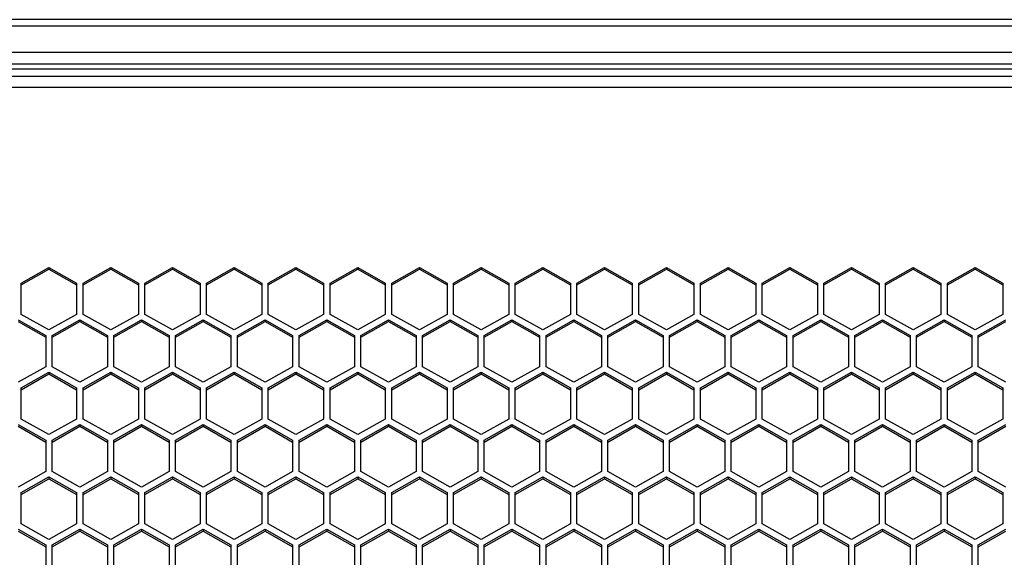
# Model space of a CAD drawing. Header units: millimetres. Extents: x -4202 to 34589, y -2795 to 14011.
# Tile 97 of 118: x -3387.73 to -3376.51, y 3241.28 to 3247.41. Entities that reach past the tile are written whole.
import ezdxf

# ---------------------------------------------------------------- set-up
doc = ezdxf.new("R2010")
doc.units = ezdxf.units.MM

msp = doc.modelspace()

# ---------------------------------------------------------------- linework, layer by layer
at = {"color": 7, "linetype": 'Continuous'}
for p, q in [((-3346.436, 3247.414), (-3511.276, 3247.414)), ((-3346.436, 3247.338), (-3511.276, 3247.338)), ((-3346.436, 3247.038), (-3511.276, 3247.038)), ((-3347.591, 3246.907), (-3510.131, 3246.907)), ((-3510.131, 3246.852), (-3347.591, 3246.852)), ((-3495.326, 3246.77), (-3347.591, 3246.77)), ((-3495.326, 3246.644), (-3347.591, 3246.644)), ((-3387.715, 3244.409), (-3387.4, 3244.588)), ((-3387.715, 3244.389), (-3387.4, 3244.567)), ((-3387.4, 3244.588), (-3387.4, 3244.567)), ((-3387.4, 3244.588), (-3387.085, 3244.409)), ((-3387.4, 3244.567), (-3387.085, 3244.389)), ((-3387.011, 3244.409), (-3386.696, 3244.588)), ((-3387.011, 3244.389), (-3386.696, 3244.567)), ((-3386.696, 3244.588), (-3386.696, 3244.567)), ((-3386.696, 3244.588), (-3386.381, 3244.409)), ((-3386.696, 3244.567), (-3386.381, 3244.389)), ((-3386.308, 3244.409), (-3385.993, 3244.588)), ((-3386.308, 3244.389), (-3385.993, 3244.567)), ((-3385.993, 3244.588), (-3385.993, 3244.567)), ((-3385.993, 3244.588), (-3385.678, 3244.409)), ((-3385.993, 3244.567), (-3385.678, 3244.389)), ((-3385.604, 3244.409), (-3385.289, 3244.588)), ((-3385.604, 3244.389), (-3385.289, 3244.567)), ((-3385.289, 3244.588), (-3385.289, 3244.567)), ((-3385.289, 3244.588), (-3384.974, 3244.409)), ((-3385.289, 3244.567), (-3384.974, 3244.389)), ((-3384.901, 3244.409), (-3384.586, 3244.588)), ((-3384.901, 3244.389), (-3384.586, 3244.567)), ((-3384.586, 3244.588), (-3384.586, 3244.567)), ((-3384.586, 3244.588), (-3384.271, 3244.409)), ((-3384.586, 3244.567), (-3384.271, 3244.389)), ((-3384.197, 3244.409), (-3383.882, 3244.588)), ((-3384.197, 3244.389), (-3383.882, 3244.567)), ((-3383.882, 3244.588), (-3383.882, 3244.567)), ((-3383.882, 3244.588), (-3383.567, 3244.409)), ((-3383.882, 3244.567), (-3383.567, 3244.389)), ((-3383.494, 3244.409), (-3383.179, 3244.588)), ((-3383.494, 3244.389), (-3383.179, 3244.567)), ((-3383.179, 3244.588), (-3383.179, 3244.567)), ((-3383.179, 3244.588), (-3382.864, 3244.409)), ((-3383.179, 3244.567), (-3382.864, 3244.389)), ((-3382.79, 3244.409), (-3382.475, 3244.588)), ((-3382.79, 3244.389), (-3382.475, 3244.567)), ((-3382.475, 3244.588), (-3382.475, 3244.567)), ((-3382.475, 3244.588), (-3382.16, 3244.409)), ((-3382.475, 3244.567), (-3382.16, 3244.389)), ((-3382.087, 3244.409), (-3381.772, 3244.588)), ((-3382.087, 3244.389), (-3381.772, 3244.567)), ((-3381.772, 3244.588), (-3381.772, 3244.567)), ((-3381.772, 3244.588), (-3381.457, 3244.409)), ((-3381.772, 3244.567), (-3381.457, 3244.389)), ((-3381.383, 3244.409), (-3381.068, 3244.588)), ((-3381.383, 3244.389), (-3381.068, 3244.567)), ((-3381.068, 3244.588), (-3381.068, 3244.567)), ((-3381.068, 3244.588), (-3380.753, 3244.409)), ((-3381.068, 3244.567), (-3380.753, 3244.389)), ((-3380.68, 3244.409), (-3380.365, 3244.588)), ((-3380.68, 3244.389), (-3380.365, 3244.567)), ((-3380.365, 3244.588), (-3380.365, 3244.567)), ((-3380.365, 3244.588), (-3380.05, 3244.409)), ((-3380.365, 3244.567), (-3380.05, 3244.389)), ((-3379.976, 3244.409), (-3379.661, 3244.588)), ((-3379.976, 3244.389), (-3379.661, 3244.567)), ((-3379.661, 3244.588), (-3379.661, 3244.567)), ((-3379.661, 3244.588), (-3379.346, 3244.409)), ((-3379.661, 3244.567), (-3379.346, 3244.389)), ((-3379.273, 3244.409), (-3378.958, 3244.588)), ((-3379.273, 3244.389), (-3378.958, 3244.567)), ((-3378.958, 3244.588), (-3378.958, 3244.567)), ((-3378.958, 3244.588), (-3378.643, 3244.409)), ((-3378.958, 3244.567), (-3378.643, 3244.389)), ((-3378.569, 3244.409), (-3378.254, 3244.588)), ((-3378.569, 3244.389), (-3378.254, 3244.567)), ((-3378.254, 3244.588), (-3378.254, 3244.567)), ((-3378.254, 3244.588), (-3377.939, 3244.409)), ((-3378.254, 3244.567), (-3377.939, 3244.389)), ((-3377.866, 3244.409), (-3377.551, 3244.588)), ((-3377.866, 3244.389), (-3377.551, 3244.567)), ((-3377.551, 3244.588), (-3377.551, 3244.567)), ((-3377.551, 3244.588), (-3377.236, 3244.409)), ((-3377.551, 3244.567), (-3377.236, 3244.389)), ((-3377.162, 3244.409), (-3376.847, 3244.588)), ((-3377.162, 3244.389), (-3376.847, 3244.567)), ((-3376.847, 3244.588), (-3376.847, 3244.567)), ((-3376.847, 3244.588), (-3376.532, 3244.409)), ((-3376.847, 3244.567), (-3376.532, 3244.389)), ((-3387.715, 3244.053), (-3387.715, 3244.409)), ((-3387.085, 3244.409), (-3387.085, 3244.053)), ((-3387.011, 3244.053), (-3387.011, 3244.409)), ((-3386.381, 3244.409), (-3386.381, 3244.053)), ((-3386.308, 3244.053), (-3386.308, 3244.409)), ((-3385.678, 3244.409), (-3385.678, 3244.053)), ((-3385.604, 3244.053), (-3385.604, 3244.409)), ((-3384.974, 3244.409), (-3384.974, 3244.053)), ((-3384.901, 3244.053), (-3384.901, 3244.409)), ((-3384.271, 3244.409), (-3384.271, 3244.053)), ((-3384.197, 3244.053), (-3384.197, 3244.409)), ((-3383.567, 3244.409), (-3383.567, 3244.053)), ((-3383.494, 3244.053), (-3383.494, 3244.409)), ((-3382.864, 3244.409), (-3382.864, 3244.053)), ((-3382.79, 3244.053), (-3382.79, 3244.409)), ((-3382.16, 3244.409), (-3382.16, 3244.053)), ((-3382.087, 3244.053), (-3382.087, 3244.409)), ((-3381.457, 3244.409), (-3381.457, 3244.053)), ((-3381.383, 3244.053), (-3381.383, 3244.409)), ((-3380.753, 3244.409), (-3380.753, 3244.053)), ((-3380.68, 3244.053), (-3380.68, 3244.409)), ((-3380.05, 3244.409), (-3380.05, 3244.053)), ((-3379.976, 3244.053), (-3379.976, 3244.409)), ((-3379.346, 3244.409), (-3379.346, 3244.053)), ((-3379.273, 3244.053), (-3379.273, 3244.409)), ((-3378.643, 3244.409), (-3378.643, 3244.053)), ((-3378.569, 3244.053), (-3378.569, 3244.409)), ((-3377.939, 3244.409), (-3377.939, 3244.053)), ((-3377.866, 3244.053), (-3377.866, 3244.409)), ((-3377.236, 3244.409), (-3377.236, 3244.053)), ((-3377.162, 3244.053), (-3377.162, 3244.409)), ((-3376.532, 3244.409), (-3376.532, 3244.053)), ((-3387.4, 3243.875), (-3387.715, 3244.053)), ((-3387.085, 3244.053), (-3387.4, 3243.875)), ((-3386.696, 3243.875), (-3387.011, 3244.053)), ((-3386.381, 3244.053), (-3386.696, 3243.875)), ((-3385.993, 3243.875), (-3386.308, 3244.053)), ((-3385.678, 3244.053), (-3385.993, 3243.875)), ((-3385.289, 3243.875), (-3385.604, 3244.053)), ((-3384.974, 3244.053), (-3385.289, 3243.875)), ((-3384.586, 3243.875), (-3384.901, 3244.053)), ((-3384.271, 3244.053), (-3384.586, 3243.875)), ((-3383.882, 3243.875), (-3384.197, 3244.053)), ((-3383.567, 3244.053), (-3383.882, 3243.875)), ((-3383.179, 3243.875), (-3383.494, 3244.053)), ((-3382.864, 3244.053), (-3383.179, 3243.875)), ((-3382.475, 3243.875), (-3382.79, 3244.053)), ((-3382.16, 3244.053), (-3382.475, 3243.875)), ((-3381.772, 3243.875), (-3382.087, 3244.053)), ((-3381.457, 3244.053), (-3381.772, 3243.875)), ((-3381.068, 3243.875), (-3381.383, 3244.053)), ((-3380.753, 3244.053), (-3381.068, 3243.875)), ((-3380.365, 3243.875), (-3380.68, 3244.053)), ((-3380.05, 3244.053), (-3380.365, 3243.875)), ((-3379.661, 3243.875), (-3379.976, 3244.053)), ((-3379.346, 3244.053), (-3379.661, 3243.875)), ((-3378.958, 3243.875), (-3379.273, 3244.053)), ((-3378.643, 3244.053), (-3378.958, 3243.875)), ((-3378.254, 3243.875), (-3378.569, 3244.053)), ((-3377.939, 3244.053), (-3378.254, 3243.875)), ((-3377.551, 3243.875), (-3377.866, 3244.053)), ((-3377.236, 3244.053), (-3377.551, 3243.875)), ((-3376.847, 3243.875), (-3377.162, 3244.053)), ((-3376.532, 3244.053), (-3376.847, 3243.875)), ((-3387.752, 3243.991), (-3387.437, 3243.812)), ((-3387.752, 3243.97), (-3387.437, 3243.792)), ((-3387.363, 3243.812), (-3387.048, 3243.991)), ((-3387.363, 3243.792), (-3387.048, 3243.97)), ((-3387.048, 3243.991), (-3387.048, 3243.97)), ((-3387.048, 3243.991), (-3386.733, 3243.812)), ((-3387.048, 3243.97), (-3386.733, 3243.792)), ((-3386.66, 3243.812), (-3386.345, 3243.991)), ((-3386.66, 3243.792), (-3386.345, 3243.97)), ((-3386.345, 3243.991), (-3386.345, 3243.97)), ((-3386.345, 3243.991), (-3386.03, 3243.812)), ((-3386.345, 3243.97), (-3386.03, 3243.792)), ((-3385.956, 3243.812), (-3385.641, 3243.991)), ((-3385.956, 3243.792), (-3385.641, 3243.97)), ((-3385.641, 3243.991), (-3385.641, 3243.97)), ((-3385.641, 3243.991), (-3385.326, 3243.812)), ((-3385.641, 3243.97), (-3385.326, 3243.792)), ((-3385.253, 3243.812), (-3384.938, 3243.991)), ((-3385.253, 3243.792), (-3384.938, 3243.97)), ((-3384.938, 3243.991), (-3384.938, 3243.97)), ((-3384.938, 3243.991), (-3384.623, 3243.812)), ((-3384.938, 3243.97), (-3384.623, 3243.792)), ((-3384.549, 3243.812), (-3384.234, 3243.991)), ((-3384.549, 3243.792), (-3384.234, 3243.97)), ((-3384.234, 3243.991), (-3384.234, 3243.97)), ((-3384.234, 3243.991), (-3383.919, 3243.812)), ((-3384.234, 3243.97), (-3383.919, 3243.792)), ((-3383.846, 3243.812), (-3383.531, 3243.991)), ((-3383.846, 3243.792), (-3383.531, 3243.97)), ((-3383.531, 3243.991), (-3383.531, 3243.97)), ((-3383.531, 3243.991), (-3383.216, 3243.812)), ((-3383.531, 3243.97), (-3383.216, 3243.792)), ((-3383.142, 3243.812), (-3382.827, 3243.991)), ((-3383.142, 3243.792), (-3382.827, 3243.97)), ((-3382.827, 3243.991), (-3382.827, 3243.97)), ((-3382.827, 3243.991), (-3382.512, 3243.812)), ((-3382.827, 3243.97), (-3382.512, 3243.792)), ((-3382.439, 3243.812), (-3382.124, 3243.991)), ((-3382.439, 3243.792), (-3382.124, 3243.97)), ((-3382.124, 3243.991), (-3382.124, 3243.97)), ((-3382.124, 3243.991), (-3381.809, 3243.812)), ((-3382.124, 3243.97), (-3381.809, 3243.792)), ((-3381.735, 3243.812), (-3381.42, 3243.991)), ((-3381.735, 3243.792), (-3381.42, 3243.97)), ((-3381.42, 3243.991), (-3381.42, 3243.97)), ((-3381.42, 3243.991), (-3381.105, 3243.812)), ((-3381.42, 3243.97), (-3381.105, 3243.792)), ((-3381.032, 3243.812), (-3380.717, 3243.991)), ((-3381.032, 3243.792), (-3380.717, 3243.97)), ((-3380.717, 3243.991), (-3380.717, 3243.97)), ((-3380.717, 3243.991), (-3380.402, 3243.812)), ((-3380.717, 3243.97), (-3380.402, 3243.792)), ((-3380.328, 3243.812), (-3380.013, 3243.991)), ((-3380.328, 3243.792), (-3380.013, 3243.97)), ((-3380.013, 3243.991), (-3380.013, 3243.97)), ((-3380.013, 3243.991), (-3379.698, 3243.812)), ((-3380.013, 3243.97), (-3379.698, 3243.792)), ((-3379.625, 3243.812), (-3379.31, 3243.991)), ((-3379.625, 3243.792), (-3379.31, 3243.97)), ((-3379.31, 3243.991), (-3379.31, 3243.97)), ((-3379.31, 3243.991), (-3378.995, 3243.812)), ((-3379.31, 3243.97), (-3378.995, 3243.792)), ((-3378.921, 3243.812), (-3378.606, 3243.991)), ((-3378.921, 3243.792), (-3378.606, 3243.97)), ((-3378.606, 3243.991), (-3378.606, 3243.97)), ((-3378.606, 3243.991), (-3378.291, 3243.812)), ((-3378.606, 3243.97), (-3378.291, 3243.792)), ((-3378.218, 3243.812), (-3377.903, 3243.991)), ((-3378.218, 3243.792), (-3377.903, 3243.97)), ((-3377.903, 3243.991), (-3377.903, 3243.97)), ((-3377.903, 3243.991), (-3377.588, 3243.812)), ((-3377.903, 3243.97), (-3377.588, 3243.792)), ((-3377.514, 3243.812), (-3377.199, 3243.991)), ((-3377.514, 3243.792), (-3377.199, 3243.97)), ((-3377.199, 3243.991), (-3377.199, 3243.97)), ((-3377.199, 3243.991), (-3376.884, 3243.812)), ((-3377.199, 3243.97), (-3376.884, 3243.792)), ((-3376.811, 3243.812), (-3376.496, 3243.991)), ((-3376.811, 3243.792), (-3376.496, 3243.97)), ((-3387.437, 3243.812), (-3387.437, 3243.456)), ((-3387.363, 3243.456), (-3387.363, 3243.812)), ((-3386.733, 3243.812), (-3386.733, 3243.456)), ((-3386.66, 3243.456), (-3386.66, 3243.812)), ((-3386.03, 3243.812), (-3386.03, 3243.456)), ((-3385.956, 3243.456), (-3385.956, 3243.812)), ((-3385.326, 3243.812), (-3385.326, 3243.456)), ((-3385.253, 3243.456), (-3385.253, 3243.812)), ((-3384.623, 3243.812), (-3384.623, 3243.456)), ((-3384.549, 3243.456), (-3384.549, 3243.812)), ((-3383.919, 3243.812), (-3383.919, 3243.456)), ((-3383.846, 3243.456), (-3383.846, 3243.812)), ((-3383.216, 3243.812), (-3383.216, 3243.456)), ((-3383.142, 3243.456), (-3383.142, 3243.812)), ((-3382.512, 3243.812), (-3382.512, 3243.456)), ((-3382.439, 3243.456), (-3382.439, 3243.812)), ((-3381.809, 3243.812), (-3381.809, 3243.456)), ((-3381.735, 3243.456), (-3381.735, 3243.812)), ((-3381.105, 3243.812), (-3381.105, 3243.456)), ((-3381.032, 3243.456), (-3381.032, 3243.812)), ((-3380.402, 3243.812), (-3380.402, 3243.456)), ((-3380.328, 3243.456), (-3380.328, 3243.812)), ((-3379.698, 3243.812), (-3379.698, 3243.456)), ((-3379.625, 3243.456), (-3379.625, 3243.812)), ((-3378.995, 3243.812), (-3378.995, 3243.456)), ((-3378.921, 3243.456), (-3378.921, 3243.812)), ((-3378.291, 3243.812), (-3378.291, 3243.456)), ((-3378.218, 3243.456), (-3378.218, 3243.812)), ((-3377.588, 3243.812), (-3377.588, 3243.456)), ((-3377.514, 3243.456), (-3377.514, 3243.812)), ((-3376.884, 3243.812), (-3376.884, 3243.456)), ((-3376.811, 3243.456), (-3376.811, 3243.812)), ((-3387.437, 3243.456), (-3387.752, 3243.278)), ((-3387.715, 3243.215), (-3387.4, 3243.394)), ((-3387.4, 3243.394), (-3387.4, 3243.373)), ((-3387.4, 3243.394), (-3387.085, 3243.215)), ((-3387.048, 3243.278), (-3387.363, 3243.456)), ((-3386.733, 3243.456), (-3387.048, 3243.278)), ((-3387.011, 3243.215), (-3386.696, 3243.394)), ((-3386.696, 3243.394), (-3386.696, 3243.373)), ((-3386.696, 3243.394), (-3386.381, 3243.215)), ((-3386.345, 3243.278), (-3386.66, 3243.456)), ((-3386.03, 3243.456), (-3386.345, 3243.278)), ((-3386.308, 3243.215), (-3385.993, 3243.394)), ((-3385.993, 3243.394), (-3385.993, 3243.373)), ((-3385.993, 3243.394), (-3385.678, 3243.215)), ((-3385.641, 3243.278), (-3385.956, 3243.456)), ((-3385.326, 3243.456), (-3385.641, 3243.278)), ((-3385.604, 3243.215), (-3385.289, 3243.394)), ((-3385.289, 3243.394), (-3385.289, 3243.373)), ((-3385.289, 3243.394), (-3384.974, 3243.215)), ((-3384.938, 3243.278), (-3385.253, 3243.456)), ((-3384.623, 3243.456), (-3384.938, 3243.278)), ((-3384.901, 3243.215), (-3384.586, 3243.394)), ((-3384.586, 3243.394), (-3384.586, 3243.373)), ((-3384.586, 3243.394), (-3384.271, 3243.215)), ((-3384.234, 3243.278), (-3384.549, 3243.456)), ((-3383.919, 3243.456), (-3384.234, 3243.278)), ((-3384.197, 3243.215), (-3383.882, 3243.394)), ((-3383.882, 3243.394), (-3383.882, 3243.373)), ((-3383.882, 3243.394), (-3383.567, 3243.215)), ((-3383.531, 3243.278), (-3383.846, 3243.456)), ((-3383.216, 3243.456), (-3383.531, 3243.278)), ((-3383.494, 3243.215), (-3383.179, 3243.394)), ((-3383.179, 3243.394), (-3383.179, 3243.373)), ((-3383.179, 3243.394), (-3382.864, 3243.215)), ((-3382.827, 3243.278), (-3383.142, 3243.456)), ((-3382.512, 3243.456), (-3382.827, 3243.278)), ((-3382.79, 3243.215), (-3382.475, 3243.394)), ((-3382.475, 3243.394), (-3382.475, 3243.373)), ((-3382.475, 3243.394), (-3382.16, 3243.215)), ((-3382.124, 3243.278), (-3382.439, 3243.456)), ((-3381.809, 3243.456), (-3382.124, 3243.278)), ((-3382.087, 3243.215), (-3381.772, 3243.394)), ((-3381.772, 3243.394), (-3381.772, 3243.373)), ((-3381.772, 3243.394), (-3381.457, 3243.215)), ((-3381.42, 3243.278), (-3381.735, 3243.456)), ((-3381.105, 3243.456), (-3381.42, 3243.278)), ((-3381.383, 3243.215), (-3381.068, 3243.394)), ((-3381.068, 3243.394), (-3381.068, 3243.373)), ((-3381.068, 3243.394), (-3380.753, 3243.215)), ((-3380.717, 3243.278), (-3381.032, 3243.456)), ((-3380.402, 3243.456), (-3380.717, 3243.278)), ((-3380.68, 3243.215), (-3380.365, 3243.394)), ((-3380.365, 3243.394), (-3380.365, 3243.373)), ((-3380.365, 3243.394), (-3380.05, 3243.215)), ((-3380.013, 3243.278), (-3380.328, 3243.456)), ((-3379.698, 3243.456), (-3380.013, 3243.278)), ((-3379.976, 3243.215), (-3379.661, 3243.394)), ((-3379.661, 3243.394), (-3379.661, 3243.373)), ((-3379.661, 3243.394), (-3379.346, 3243.215)), ((-3379.31, 3243.278), (-3379.625, 3243.456)), ((-3378.995, 3243.456), (-3379.31, 3243.278)), ((-3379.273, 3243.215), (-3378.958, 3243.394)), ((-3378.958, 3243.394), (-3378.958, 3243.373)), ((-3378.958, 3243.394), (-3378.643, 3243.215)), ((-3378.606, 3243.278), (-3378.921, 3243.456)), ((-3378.291, 3243.456), (-3378.606, 3243.278)), ((-3378.569, 3243.215), (-3378.254, 3243.394)), ((-3378.254, 3243.394), (-3378.254, 3243.373)), ((-3378.254, 3243.394), (-3377.939, 3243.215)), ((-3377.903, 3243.278), (-3378.218, 3243.456)), ((-3377.588, 3243.456), (-3377.903, 3243.278)), ((-3377.866, 3243.215), (-3377.551, 3243.394)), ((-3377.551, 3243.394), (-3377.551, 3243.373)), ((-3377.551, 3243.394), (-3377.236, 3243.215)), ((-3377.199, 3243.278), (-3377.514, 3243.456)), ((-3376.884, 3243.456), (-3377.199, 3243.278)), ((-3377.162, 3243.215), (-3376.847, 3243.394)), ((-3376.847, 3243.394), (-3376.847, 3243.373)), ((-3376.847, 3243.394), (-3376.532, 3243.215)), ((-3376.496, 3243.278), (-3376.811, 3243.456)), ((-3387.715, 3243.194), (-3387.4, 3243.373)), ((-3387.4, 3243.373), (-3387.085, 3243.194)), ((-3387.011, 3243.194), (-3386.696, 3243.373)), ((-3386.696, 3243.373), (-3386.381, 3243.194)), ((-3386.308, 3243.194), (-3385.993, 3243.373)), ((-3385.993, 3243.373), (-3385.678, 3243.194)), ((-3385.604, 3243.194), (-3385.289, 3243.373)), ((-3385.289, 3243.373), (-3384.974, 3243.194)), ((-3384.901, 3243.194), (-3384.586, 3243.373)), ((-3384.586, 3243.373), (-3384.271, 3243.194)), ((-3384.197, 3243.194), (-3383.882, 3243.373)), ((-3383.882, 3243.373), (-3383.567, 3243.194)), ((-3383.494, 3243.194), (-3383.179, 3243.373)), ((-3383.179, 3243.373), (-3382.864, 3243.194)), ((-3382.79, 3243.194), (-3382.475, 3243.373)), ((-3382.475, 3243.373), (-3382.16, 3243.194)), ((-3382.087, 3243.194), (-3381.772, 3243.373)), ((-3381.772, 3243.373), (-3381.457, 3243.194)), ((-3381.383, 3243.194), (-3381.068, 3243.373)), ((-3381.068, 3243.373), (-3380.753, 3243.194)), ((-3380.68, 3243.194), (-3380.365, 3243.373)), ((-3380.365, 3243.373), (-3380.05, 3243.194)), ((-3379.976, 3243.194), (-3379.661, 3243.373)), ((-3379.661, 3243.373), (-3379.346, 3243.194)), ((-3379.273, 3243.194), (-3378.958, 3243.373)), ((-3378.958, 3243.373), (-3378.643, 3243.194)), ((-3378.569, 3243.194), (-3378.254, 3243.373)), ((-3378.254, 3243.373), (-3377.939, 3243.194)), ((-3377.866, 3243.194), (-3377.551, 3243.373)), ((-3377.551, 3243.373), (-3377.236, 3243.194)), ((-3377.162, 3243.194), (-3376.847, 3243.373)), ((-3376.847, 3243.373), (-3376.532, 3243.194)), ((-3387.715, 3242.859), (-3387.715, 3243.215)), ((-3387.085, 3243.215), (-3387.085, 3242.859)), ((-3387.011, 3242.859), (-3387.011, 3243.215)), ((-3386.381, 3243.215), (-3386.381, 3242.859)), ((-3386.308, 3242.859), (-3386.308, 3243.215)), ((-3385.678, 3243.215), (-3385.678, 3242.859)), ((-3385.604, 3242.859), (-3385.604, 3243.215)), ((-3384.974, 3243.215), (-3384.974, 3242.859)), ((-3384.901, 3242.859), (-3384.901, 3243.215)), ((-3384.271, 3243.215), (-3384.271, 3242.859)), ((-3384.197, 3242.859), (-3384.197, 3243.215)), ((-3383.567, 3243.215), (-3383.567, 3242.859)), ((-3383.494, 3242.859), (-3383.494, 3243.215)), ((-3382.864, 3243.215), (-3382.864, 3242.859)), ((-3382.79, 3242.859), (-3382.79, 3243.215)), ((-3382.16, 3243.215), (-3382.16, 3242.859)), ((-3382.087, 3242.859), (-3382.087, 3243.215)), ((-3381.457, 3243.215), (-3381.457, 3242.859)), ((-3381.383, 3242.859), (-3381.383, 3243.215)), ((-3380.753, 3243.215), (-3380.753, 3242.859)), ((-3380.68, 3242.859), (-3380.68, 3243.215)), ((-3380.05, 3243.215), (-3380.05, 3242.859)), ((-3379.976, 3242.859), (-3379.976, 3243.215)), ((-3379.346, 3243.215), (-3379.346, 3242.859)), ((-3379.273, 3242.859), (-3379.273, 3243.215)), ((-3378.643, 3243.215), (-3378.643, 3242.859)), ((-3378.569, 3242.859), (-3378.569, 3243.215)), ((-3377.939, 3243.215), (-3377.939, 3242.859)), ((-3377.866, 3242.859), (-3377.866, 3243.215)), ((-3377.236, 3243.215), (-3377.236, 3242.859)), ((-3377.162, 3242.859), (-3377.162, 3243.215)), ((-3376.532, 3243.215), (-3376.532, 3242.859)), ((-3387.4, 3242.681), (-3387.715, 3242.859)), ((-3387.085, 3242.859), (-3387.4, 3242.681)), ((-3386.696, 3242.681), (-3387.011, 3242.859)), ((-3386.381, 3242.859), (-3386.696, 3242.681)), ((-3385.993, 3242.681), (-3386.308, 3242.859)), ((-3385.678, 3242.859), (-3385.993, 3242.681)), ((-3385.289, 3242.681), (-3385.604, 3242.859)), ((-3384.974, 3242.859), (-3385.289, 3242.681)), ((-3384.586, 3242.681), (-3384.901, 3242.859)), ((-3384.271, 3242.859), (-3384.586, 3242.681)), ((-3383.882, 3242.681), (-3384.197, 3242.859)), ((-3383.567, 3242.859), (-3383.882, 3242.681)), ((-3383.179, 3242.681), (-3383.494, 3242.859)), ((-3382.864, 3242.859), (-3383.179, 3242.681)), ((-3382.475, 3242.681), (-3382.79, 3242.859)), ((-3382.16, 3242.859), (-3382.475, 3242.681)), ((-3381.772, 3242.681), (-3382.087, 3242.859)), ((-3381.457, 3242.859), (-3381.772, 3242.681)), ((-3381.068, 3242.681), (-3381.383, 3242.859)), ((-3380.753, 3242.859), (-3381.068, 3242.681)), ((-3380.365, 3242.681), (-3380.68, 3242.859)), ((-3380.05, 3242.859), (-3380.365, 3242.681)), ((-3379.661, 3242.681), (-3379.976, 3242.859)), ((-3379.346, 3242.859), (-3379.661, 3242.681)), ((-3378.958, 3242.681), (-3379.273, 3242.859)), ((-3378.643, 3242.859), (-3378.958, 3242.681)), ((-3378.254, 3242.681), (-3378.569, 3242.859)), ((-3377.939, 3242.859), (-3378.254, 3242.681)), ((-3377.551, 3242.681), (-3377.866, 3242.859)), ((-3377.236, 3242.859), (-3377.551, 3242.681)), ((-3376.847, 3242.681), (-3377.162, 3242.859)), ((-3376.532, 3242.859), (-3376.847, 3242.681)), ((-3387.752, 3242.797), (-3387.437, 3242.618)), ((-3387.752, 3242.776), (-3387.437, 3242.597)), ((-3387.363, 3242.618), (-3387.048, 3242.797)), ((-3387.363, 3242.597), (-3387.048, 3242.776)), ((-3387.048, 3242.797), (-3387.048, 3242.776)), ((-3387.048, 3242.797), (-3386.733, 3242.618)), ((-3387.048, 3242.776), (-3386.733, 3242.597)), ((-3386.66, 3242.618), (-3386.345, 3242.797)), ((-3386.66, 3242.597), (-3386.345, 3242.776)), ((-3386.345, 3242.797), (-3386.345, 3242.776)), ((-3386.345, 3242.797), (-3386.03, 3242.618)), ((-3386.345, 3242.776), (-3386.03, 3242.597)), ((-3385.956, 3242.618), (-3385.641, 3242.797)), ((-3385.956, 3242.597), (-3385.641, 3242.776)), ((-3385.641, 3242.797), (-3385.641, 3242.776)), ((-3385.641, 3242.797), (-3385.326, 3242.618)), ((-3385.641, 3242.776), (-3385.326, 3242.597)), ((-3385.253, 3242.618), (-3384.938, 3242.797)), ((-3385.253, 3242.597), (-3384.938, 3242.776)), ((-3384.938, 3242.797), (-3384.938, 3242.776)), ((-3384.938, 3242.797), (-3384.623, 3242.618)), ((-3384.938, 3242.776), (-3384.623, 3242.597)), ((-3384.549, 3242.618), (-3384.234, 3242.797)), ((-3384.549, 3242.597), (-3384.234, 3242.776)), ((-3384.234, 3242.797), (-3384.234, 3242.776)), ((-3384.234, 3242.797), (-3383.919, 3242.618)), ((-3384.234, 3242.776), (-3383.919, 3242.597)), ((-3383.846, 3242.618), (-3383.531, 3242.797)), ((-3383.846, 3242.597), (-3383.531, 3242.776)), ((-3383.531, 3242.797), (-3383.531, 3242.776)), ((-3383.531, 3242.797), (-3383.216, 3242.618)), ((-3383.531, 3242.776), (-3383.216, 3242.597)), ((-3383.142, 3242.618), (-3382.827, 3242.797)), ((-3383.142, 3242.597), (-3382.827, 3242.776)), ((-3382.827, 3242.797), (-3382.827, 3242.776)), ((-3382.827, 3242.797), (-3382.512, 3242.618)), ((-3382.827, 3242.776), (-3382.512, 3242.597)), ((-3382.439, 3242.618), (-3382.124, 3242.797)), ((-3382.439, 3242.597), (-3382.124, 3242.776)), ((-3382.124, 3242.797), (-3382.124, 3242.776)), ((-3382.124, 3242.797), (-3381.809, 3242.618)), ((-3382.124, 3242.776), (-3381.809, 3242.597)), ((-3381.735, 3242.618), (-3381.42, 3242.797)), ((-3381.735, 3242.597), (-3381.42, 3242.776)), ((-3381.42, 3242.797), (-3381.42, 3242.776)), ((-3381.42, 3242.797), (-3381.105, 3242.618)), ((-3381.42, 3242.776), (-3381.105, 3242.597)), ((-3381.032, 3242.618), (-3380.717, 3242.797)), ((-3381.032, 3242.597), (-3380.717, 3242.776)), ((-3380.717, 3242.797), (-3380.717, 3242.776)), ((-3380.717, 3242.797), (-3380.402, 3242.618)), ((-3380.717, 3242.776), (-3380.402, 3242.597)), ((-3380.328, 3242.618), (-3380.013, 3242.797)), ((-3380.328, 3242.597), (-3380.013, 3242.776)), ((-3380.013, 3242.797), (-3380.013, 3242.776)), ((-3380.013, 3242.797), (-3379.698, 3242.618)), ((-3380.013, 3242.776), (-3379.698, 3242.597)), ((-3379.625, 3242.618), (-3379.31, 3242.797)), ((-3379.625, 3242.597), (-3379.31, 3242.776)), ((-3379.31, 3242.797), (-3379.31, 3242.776)), ((-3379.31, 3242.797), (-3378.995, 3242.618)), ((-3379.31, 3242.776), (-3378.995, 3242.597)), ((-3378.921, 3242.618), (-3378.606, 3242.797)), ((-3378.921, 3242.597), (-3378.606, 3242.776)), ((-3378.606, 3242.797), (-3378.606, 3242.776)), ((-3378.606, 3242.797), (-3378.291, 3242.618)), ((-3378.606, 3242.776), (-3378.291, 3242.597)), ((-3378.218, 3242.618), (-3377.903, 3242.797)), ((-3378.218, 3242.597), (-3377.903, 3242.776)), ((-3377.903, 3242.797), (-3377.903, 3242.776)), ((-3377.903, 3242.797), (-3377.588, 3242.618)), ((-3377.903, 3242.776), (-3377.588, 3242.597)), ((-3377.514, 3242.618), (-3377.199, 3242.797)), ((-3377.514, 3242.597), (-3377.199, 3242.776)), ((-3377.199, 3242.797), (-3377.199, 3242.776)), ((-3377.199, 3242.797), (-3376.884, 3242.618)), ((-3377.199, 3242.776), (-3376.884, 3242.597)), ((-3376.811, 3242.618), (-3376.496, 3242.797)), ((-3376.811, 3242.597), (-3376.496, 3242.776)), ((-3387.437, 3242.618), (-3387.437, 3242.262)), ((-3387.363, 3242.262), (-3387.363, 3242.618)), ((-3386.733, 3242.618), (-3386.733, 3242.262)), ((-3386.66, 3242.262), (-3386.66, 3242.618)), ((-3386.03, 3242.618), (-3386.03, 3242.262)), ((-3385.956, 3242.262), (-3385.956, 3242.618)), ((-3385.326, 3242.618), (-3385.326, 3242.262)), ((-3385.253, 3242.262), (-3385.253, 3242.618)), ((-3384.623, 3242.618), (-3384.623, 3242.262)), ((-3384.549, 3242.262), (-3384.549, 3242.618)), ((-3383.919, 3242.618), (-3383.919, 3242.262)), ((-3383.846, 3242.262), (-3383.846, 3242.618)), ((-3383.216, 3242.618), (-3383.216, 3242.262)), ((-3383.142, 3242.262), (-3383.142, 3242.618)), ((-3382.512, 3242.618), (-3382.512, 3242.262)), ((-3382.439, 3242.262), (-3382.439, 3242.618)), ((-3381.809, 3242.618), (-3381.809, 3242.262)), ((-3381.735, 3242.262), (-3381.735, 3242.618)), ((-3381.105, 3242.618), (-3381.105, 3242.262)), ((-3381.032, 3242.262), (-3381.032, 3242.618)), ((-3380.402, 3242.618), (-3380.402, 3242.262)), ((-3380.328, 3242.262), (-3380.328, 3242.618)), ((-3379.698, 3242.618), (-3379.698, 3242.262)), ((-3379.625, 3242.262), (-3379.625, 3242.618)), ((-3378.995, 3242.618), (-3378.995, 3242.262)), ((-3378.921, 3242.262), (-3378.921, 3242.618)), ((-3378.291, 3242.618), (-3378.291, 3242.262)), ((-3378.218, 3242.262), (-3378.218, 3242.618)), ((-3377.588, 3242.618), (-3377.588, 3242.262)), ((-3377.514, 3242.262), (-3377.514, 3242.618)), ((-3376.884, 3242.618), (-3376.884, 3242.262)), ((-3376.811, 3242.262), (-3376.811, 3242.618)), ((-3387.437, 3242.262), (-3387.752, 3242.084)), ((-3387.048, 3242.084), (-3387.363, 3242.262)), ((-3386.733, 3242.262), (-3387.048, 3242.084)), ((-3386.345, 3242.084), (-3386.66, 3242.262)), ((-3386.03, 3242.262), (-3386.345, 3242.084)), ((-3385.641, 3242.084), (-3385.956, 3242.262)), ((-3385.326, 3242.262), (-3385.641, 3242.084)), ((-3384.938, 3242.084), (-3385.253, 3242.262)), ((-3384.623, 3242.262), (-3384.938, 3242.084)), ((-3384.234, 3242.084), (-3384.549, 3242.262)), ((-3383.919, 3242.262), (-3384.234, 3242.084)), ((-3383.531, 3242.084), (-3383.846, 3242.262)), ((-3383.216, 3242.262), (-3383.531, 3242.084)), ((-3382.827, 3242.084), (-3383.142, 3242.262)), ((-3382.512, 3242.262), (-3382.827, 3242.084)), ((-3382.124, 3242.084), (-3382.439, 3242.262)), ((-3381.809, 3242.262), (-3382.124, 3242.084)), ((-3381.42, 3242.084), (-3381.735, 3242.262)), ((-3381.105, 3242.262), (-3381.42, 3242.084)), ((-3380.717, 3242.084), (-3381.032, 3242.262)), ((-3380.402, 3242.262), (-3380.717, 3242.084)), ((-3380.013, 3242.084), (-3380.328, 3242.262)), ((-3379.698, 3242.262), (-3380.013, 3242.084)), ((-3379.31, 3242.084), (-3379.625, 3242.262)), ((-3378.995, 3242.262), (-3379.31, 3242.084)), ((-3378.606, 3242.084), (-3378.921, 3242.262)), ((-3378.291, 3242.262), (-3378.606, 3242.084)), ((-3377.903, 3242.084), (-3378.218, 3242.262)), ((-3377.588, 3242.262), (-3377.903, 3242.084)), ((-3377.199, 3242.084), (-3377.514, 3242.262)), ((-3376.884, 3242.262), (-3377.199, 3242.084)), ((-3376.496, 3242.084), (-3376.811, 3242.262)), ((-3387.715, 3242.021), (-3387.4, 3242.2)), ((-3387.715, 3242), (-3387.4, 3242.179)), ((-3387.4, 3242.2), (-3387.4, 3242.179)), ((-3387.4, 3242.2), (-3387.085, 3242.021)), ((-3387.4, 3242.179), (-3387.085, 3242)), ((-3387.011, 3242.021), (-3386.696, 3242.2)), ((-3387.011, 3242), (-3386.696, 3242.179)), ((-3386.696, 3242.2), (-3386.696, 3242.179)), ((-3386.696, 3242.2), (-3386.381, 3242.021)), ((-3386.696, 3242.179), (-3386.381, 3242)), ((-3386.308, 3242.021), (-3385.993, 3242.2)), ((-3386.308, 3242), (-3385.993, 3242.179)), ((-3385.993, 3242.2), (-3385.993, 3242.179)), ((-3385.993, 3242.2), (-3385.678, 3242.021)), ((-3385.993, 3242.179), (-3385.678, 3242)), ((-3385.604, 3242.021), (-3385.289, 3242.2)), ((-3385.604, 3242), (-3385.289, 3242.179)), ((-3385.289, 3242.2), (-3385.289, 3242.179)), ((-3385.289, 3242.2), (-3384.974, 3242.021)), ((-3385.289, 3242.179), (-3384.974, 3242)), ((-3384.901, 3242.021), (-3384.586, 3242.2)), ((-3384.901, 3242), (-3384.586, 3242.179)), ((-3384.586, 3242.2), (-3384.586, 3242.179)), ((-3384.586, 3242.2), (-3384.271, 3242.021)), ((-3384.586, 3242.179), (-3384.271, 3242)), ((-3384.197, 3242.021), (-3383.882, 3242.2)), ((-3384.197, 3242), (-3383.882, 3242.179)), ((-3383.882, 3242.2), (-3383.882, 3242.179)), ((-3383.882, 3242.2), (-3383.567, 3242.021)), ((-3383.882, 3242.179), (-3383.567, 3242)), ((-3383.494, 3242.021), (-3383.179, 3242.2)), ((-3383.494, 3242), (-3383.179, 3242.179)), ((-3383.179, 3242.2), (-3383.179, 3242.179)), ((-3383.179, 3242.2), (-3382.864, 3242.021)), ((-3383.179, 3242.179), (-3382.864, 3242)), ((-3382.79, 3242.021), (-3382.475, 3242.2)), ((-3382.79, 3242), (-3382.475, 3242.179)), ((-3382.475, 3242.2), (-3382.475, 3242.179)), ((-3382.475, 3242.2), (-3382.16, 3242.021)), ((-3382.475, 3242.179), (-3382.16, 3242)), ((-3382.087, 3242.021), (-3381.772, 3242.2)), ((-3382.087, 3242), (-3381.772, 3242.179)), ((-3381.772, 3242.2), (-3381.772, 3242.179)), ((-3381.772, 3242.2), (-3381.457, 3242.021)), ((-3381.772, 3242.179), (-3381.457, 3242)), ((-3381.383, 3242.021), (-3381.068, 3242.2)), ((-3381.383, 3242), (-3381.068, 3242.179)), ((-3381.068, 3242.2), (-3381.068, 3242.179)), ((-3381.068, 3242.2), (-3380.753, 3242.021)), ((-3381.068, 3242.179), (-3380.753, 3242)), ((-3380.68, 3242.021), (-3380.365, 3242.2)), ((-3380.68, 3242), (-3380.365, 3242.179)), ((-3380.365, 3242.2), (-3380.365, 3242.179)), ((-3380.365, 3242.2), (-3380.05, 3242.021)), ((-3380.365, 3242.179), (-3380.05, 3242)), ((-3379.976, 3242.021), (-3379.661, 3242.2)), ((-3379.976, 3242), (-3379.661, 3242.179)), ((-3379.661, 3242.2), (-3379.661, 3242.179)), ((-3379.661, 3242.2), (-3379.346, 3242.021)), ((-3379.661, 3242.179), (-3379.346, 3242)), ((-3379.273, 3242.021), (-3378.958, 3242.2)), ((-3379.273, 3242), (-3378.958, 3242.179)), ((-3378.958, 3242.2), (-3378.958, 3242.179)), ((-3378.958, 3242.2), (-3378.643, 3242.021)), ((-3378.958, 3242.179), (-3378.643, 3242)), ((-3378.569, 3242.021), (-3378.254, 3242.2)), ((-3378.569, 3242), (-3378.254, 3242.179)), ((-3378.254, 3242.2), (-3378.254, 3242.179)), ((-3378.254, 3242.2), (-3377.939, 3242.021)), ((-3378.254, 3242.179), (-3377.939, 3242)), ((-3377.866, 3242.021), (-3377.551, 3242.2)), ((-3377.866, 3242), (-3377.551, 3242.179)), ((-3377.551, 3242.2), (-3377.551, 3242.179)), ((-3377.551, 3242.2), (-3377.236, 3242.021)), ((-3377.551, 3242.179), (-3377.236, 3242)), ((-3377.162, 3242.021), (-3376.847, 3242.2)), ((-3377.162, 3242), (-3376.847, 3242.179)), ((-3376.847, 3242.2), (-3376.847, 3242.179)), ((-3376.847, 3242.2), (-3376.532, 3242.021)), ((-3376.847, 3242.179), (-3376.532, 3242)), ((-3387.715, 3241.665), (-3387.715, 3242.021)), ((-3387.085, 3242.021), (-3387.085, 3241.665)), ((-3387.011, 3241.665), (-3387.011, 3242.021)), ((-3386.381, 3242.021), (-3386.381, 3241.665)), ((-3386.308, 3241.665), (-3386.308, 3242.021)), ((-3385.678, 3242.021), (-3385.678, 3241.665)), ((-3385.604, 3241.665), (-3385.604, 3242.021)), ((-3384.974, 3242.021), (-3384.974, 3241.665)), ((-3384.901, 3241.665), (-3384.901, 3242.021)), ((-3384.271, 3242.021), (-3384.271, 3241.665)), ((-3384.197, 3241.665), (-3384.197, 3242.021)), ((-3383.567, 3242.021), (-3383.567, 3241.665)), ((-3383.494, 3241.665), (-3383.494, 3242.021)), ((-3382.864, 3242.021), (-3382.864, 3241.665)), ((-3382.79, 3241.665), (-3382.79, 3242.021)), ((-3382.16, 3242.021), (-3382.16, 3241.665)), ((-3382.087, 3241.665), (-3382.087, 3242.021)), ((-3381.457, 3242.021), (-3381.457, 3241.665)), ((-3381.383, 3241.665), (-3381.383, 3242.021)), ((-3380.753, 3242.021), (-3380.753, 3241.665)), ((-3380.68, 3241.665), (-3380.68, 3242.021)), ((-3380.05, 3242.021), (-3380.05, 3241.665)), ((-3379.976, 3241.665), (-3379.976, 3242.021)), ((-3379.346, 3242.021), (-3379.346, 3241.665)), ((-3379.273, 3241.665), (-3379.273, 3242.021)), ((-3378.643, 3242.021), (-3378.643, 3241.665)), ((-3378.569, 3241.665), (-3378.569, 3242.021)), ((-3377.939, 3242.021), (-3377.939, 3241.665)), ((-3377.866, 3241.665), (-3377.866, 3242.021)), ((-3377.236, 3242.021), (-3377.236, 3241.665)), ((-3377.162, 3241.665), (-3377.162, 3242.021)), ((-3376.532, 3242.021), (-3376.532, 3241.665)), ((-3387.752, 3241.603), (-3387.437, 3241.424)), ((-3387.752, 3241.582), (-3387.437, 3241.403)), ((-3387.4, 3241.487), (-3387.715, 3241.665)), ((-3387.085, 3241.665), (-3387.4, 3241.487)), ((-3387.363, 3241.424), (-3387.048, 3241.603)), ((-3387.363, 3241.403), (-3387.048, 3241.582)), ((-3387.048, 3241.603), (-3387.048, 3241.582)), ((-3387.048, 3241.603), (-3386.733, 3241.424)), ((-3387.048, 3241.582), (-3386.733, 3241.403)), ((-3386.696, 3241.487), (-3387.011, 3241.665)), ((-3386.381, 3241.665), (-3386.696, 3241.487)), ((-3386.66, 3241.424), (-3386.345, 3241.603)), ((-3386.66, 3241.403), (-3386.345, 3241.582)), ((-3386.345, 3241.603), (-3386.345, 3241.582)), ((-3386.345, 3241.603), (-3386.03, 3241.424)), ((-3386.345, 3241.582), (-3386.03, 3241.403)), ((-3385.993, 3241.487), (-3386.308, 3241.665)), ((-3385.678, 3241.665), (-3385.993, 3241.487)), ((-3385.956, 3241.424), (-3385.641, 3241.603)), ((-3385.956, 3241.403), (-3385.641, 3241.582)), ((-3385.641, 3241.603), (-3385.641, 3241.582)), ((-3385.641, 3241.603), (-3385.326, 3241.424)), ((-3385.641, 3241.582), (-3385.326, 3241.403)), ((-3385.289, 3241.487), (-3385.604, 3241.665)), ((-3384.974, 3241.665), (-3385.289, 3241.487)), ((-3385.253, 3241.424), (-3384.938, 3241.603)), ((-3385.253, 3241.403), (-3384.938, 3241.582)), ((-3384.938, 3241.603), (-3384.938, 3241.582)), ((-3384.938, 3241.603), (-3384.623, 3241.424)), ((-3384.938, 3241.582), (-3384.623, 3241.403)), ((-3384.586, 3241.487), (-3384.901, 3241.665)), ((-3384.271, 3241.665), (-3384.586, 3241.487)), ((-3384.549, 3241.424), (-3384.234, 3241.603)), ((-3384.549, 3241.403), (-3384.234, 3241.582)), ((-3384.234, 3241.603), (-3384.234, 3241.582)), ((-3384.234, 3241.603), (-3383.919, 3241.424)), ((-3384.234, 3241.582), (-3383.919, 3241.403)), ((-3383.882, 3241.487), (-3384.197, 3241.665)), ((-3383.567, 3241.665), (-3383.882, 3241.487)), ((-3383.846, 3241.424), (-3383.531, 3241.603)), ((-3383.846, 3241.403), (-3383.531, 3241.582)), ((-3383.531, 3241.603), (-3383.531, 3241.582)), ((-3383.531, 3241.603), (-3383.216, 3241.424)), ((-3383.531, 3241.582), (-3383.216, 3241.403)), ((-3383.179, 3241.487), (-3383.494, 3241.665)), ((-3382.864, 3241.665), (-3383.179, 3241.487)), ((-3383.142, 3241.424), (-3382.827, 3241.603)), ((-3383.142, 3241.403), (-3382.827, 3241.582)), ((-3382.827, 3241.603), (-3382.827, 3241.582)), ((-3382.827, 3241.603), (-3382.512, 3241.424)), ((-3382.827, 3241.582), (-3382.512, 3241.403)), ((-3382.475, 3241.487), (-3382.79, 3241.665)), ((-3382.16, 3241.665), (-3382.475, 3241.487)), ((-3382.439, 3241.424), (-3382.124, 3241.603)), ((-3382.439, 3241.403), (-3382.124, 3241.582)), ((-3382.124, 3241.603), (-3382.124, 3241.582)), ((-3382.124, 3241.603), (-3381.809, 3241.424)), ((-3382.124, 3241.582), (-3381.809, 3241.403)), ((-3381.772, 3241.487), (-3382.087, 3241.665)), ((-3381.457, 3241.665), (-3381.772, 3241.487)), ((-3381.735, 3241.424), (-3381.42, 3241.603)), ((-3381.735, 3241.403), (-3381.42, 3241.582)), ((-3381.42, 3241.603), (-3381.42, 3241.582)), ((-3381.42, 3241.603), (-3381.105, 3241.424)), ((-3381.42, 3241.582), (-3381.105, 3241.403)), ((-3381.068, 3241.487), (-3381.383, 3241.665)), ((-3380.753, 3241.665), (-3381.068, 3241.487)), ((-3381.032, 3241.424), (-3380.717, 3241.603)), ((-3381.032, 3241.403), (-3380.717, 3241.582)), ((-3380.717, 3241.603), (-3380.717, 3241.582)), ((-3380.717, 3241.603), (-3380.402, 3241.424)), ((-3380.717, 3241.582), (-3380.402, 3241.403)), ((-3380.365, 3241.487), (-3380.68, 3241.665)), ((-3380.05, 3241.665), (-3380.365, 3241.487)), ((-3380.328, 3241.424), (-3380.013, 3241.603)), ((-3380.328, 3241.403), (-3380.013, 3241.582)), ((-3380.013, 3241.603), (-3380.013, 3241.582)), ((-3380.013, 3241.603), (-3379.698, 3241.424)), ((-3380.013, 3241.582), (-3379.698, 3241.403)), ((-3379.661, 3241.487), (-3379.976, 3241.665)), ((-3379.346, 3241.665), (-3379.661, 3241.487)), ((-3379.625, 3241.424), (-3379.31, 3241.603)), ((-3379.625, 3241.403), (-3379.31, 3241.582)), ((-3379.31, 3241.603), (-3379.31, 3241.582)), ((-3379.31, 3241.603), (-3378.995, 3241.424)), ((-3379.31, 3241.582), (-3378.995, 3241.403)), ((-3378.958, 3241.487), (-3379.273, 3241.665)), ((-3378.643, 3241.665), (-3378.958, 3241.487)), ((-3378.921, 3241.424), (-3378.606, 3241.603)), ((-3378.921, 3241.403), (-3378.606, 3241.582)), ((-3378.606, 3241.603), (-3378.606, 3241.582)), ((-3378.606, 3241.603), (-3378.291, 3241.424)), ((-3378.606, 3241.582), (-3378.291, 3241.403)), ((-3378.254, 3241.487), (-3378.569, 3241.665)), ((-3377.939, 3241.665), (-3378.254, 3241.487)), ((-3378.218, 3241.424), (-3377.903, 3241.603)), ((-3378.218, 3241.403), (-3377.903, 3241.582)), ((-3377.903, 3241.603), (-3377.903, 3241.582)), ((-3377.903, 3241.603), (-3377.588, 3241.424)), ((-3377.903, 3241.582), (-3377.588, 3241.403)), ((-3377.551, 3241.487), (-3377.866, 3241.665)), ((-3377.236, 3241.665), (-3377.551, 3241.487)), ((-3377.514, 3241.424), (-3377.199, 3241.603)), ((-3377.514, 3241.403), (-3377.199, 3241.582)), ((-3377.199, 3241.603), (-3377.199, 3241.582)), ((-3377.199, 3241.603), (-3376.884, 3241.424)), ((-3377.199, 3241.582), (-3376.884, 3241.403)), ((-3376.847, 3241.487), (-3377.162, 3241.665)), ((-3376.532, 3241.665), (-3376.847, 3241.487)), ((-3376.811, 3241.424), (-3376.496, 3241.603)), ((-3376.811, 3241.403), (-3376.496, 3241.582)), ((-3387.437, 3241.424), (-3387.437, 3241.068)), ((-3387.363, 3241.068), (-3387.363, 3241.424)), ((-3386.733, 3241.424), (-3386.733, 3241.068)), ((-3386.66, 3241.068), (-3386.66, 3241.424)), ((-3386.03, 3241.424), (-3386.03, 3241.068)), ((-3385.956, 3241.068), (-3385.956, 3241.424)), ((-3385.326, 3241.424), (-3385.326, 3241.068)), ((-3385.253, 3241.068), (-3385.253, 3241.424)), ((-3384.623, 3241.424), (-3384.623, 3241.068)), ((-3384.549, 3241.068), (-3384.549, 3241.424)), ((-3383.919, 3241.424), (-3383.919, 3241.068)), ((-3383.846, 3241.068), (-3383.846, 3241.424)), ((-3383.216, 3241.424), (-3383.216, 3241.068)), ((-3383.142, 3241.068), (-3383.142, 3241.424)), ((-3382.512, 3241.424), (-3382.512, 3241.068)), ((-3382.439, 3241.068), (-3382.439, 3241.424)), ((-3381.809, 3241.424), (-3381.809, 3241.068)), ((-3381.735, 3241.068), (-3381.735, 3241.424)), ((-3381.105, 3241.424), (-3381.105, 3241.068)), ((-3381.032, 3241.068), (-3381.032, 3241.424)), ((-3380.402, 3241.424), (-3380.402, 3241.068)), ((-3380.328, 3241.068), (-3380.328, 3241.424)), ((-3379.698, 3241.424), (-3379.698, 3241.068)), ((-3379.625, 3241.068), (-3379.625, 3241.424)), ((-3378.995, 3241.424), (-3378.995, 3241.068)), ((-3378.921, 3241.068), (-3378.921, 3241.424)), ((-3378.291, 3241.424), (-3378.291, 3241.068)), ((-3378.218, 3241.068), (-3378.218, 3241.424)), ((-3377.588, 3241.424), (-3377.588, 3241.068)), ((-3377.514, 3241.068), (-3377.514, 3241.424)), ((-3376.884, 3241.424), (-3376.884, 3241.068)), ((-3376.811, 3241.068), (-3376.811, 3241.424))]:
    msp.add_line(p, q, dxfattribs=at)

doc.saveas('drawing.dxf')
